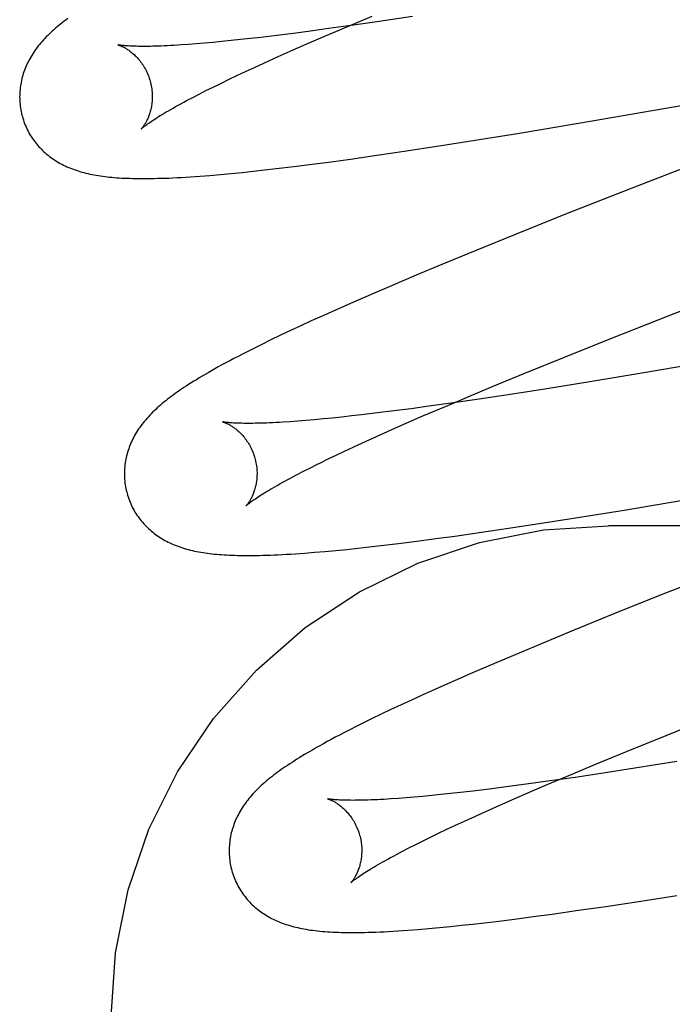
# Model space of a CAD drawing. Header units: inches. Extents: x 0 to 184, y 0 to 119.
# Tile 62 of 101: x 54.9069 to 55.0053, y 45.0752 to 45.2235. Entities that reach past the tile are written whole.
import ezdxf

# ---------------------------------------------------------------- set-up
doc = ezdxf.new("R2010")
doc.units = ezdxf.units.IN
doc.header["$LTSCALE"] = 10.121375
doc.header["$MEASUREMENT"] = 0
doc.linetypes.add('HIDDEN', pattern=[0.2, 0.1, -0.1])
doc.layers.add('DEFAULT_2', color=8, linetype='HIDDEN')

msp = doc.modelspace()

# ---------------------------------------------------------------- linework, layer by layer
at = {"layer": 'DEFAULT_2', "color": 8, "linetype": 'HIDDEN'}
for p, q in [((54.9832, 41.67846), (54.9832, 47.17896)), ((54.95645, 45.22256), (54.96004, 45.22407)), ((54.96109, 45.22326), (54.95721, 45.22269)), ((54.96613, 45.22402), (54.96109, 45.22326)), ((54.95077, 45.2218), (54.94817, 45.22146)), ((54.95347, 45.22217), (54.95077, 45.2218)), ((54.95301, 45.22109), (54.95645, 45.22256)), ((54.95721, 45.22269), (54.95347, 45.22217)), ((54.93877, 45.22036), (54.93737, 45.22022)), ((54.94021, 45.22051), (54.93877, 45.22036)), ((54.94171, 45.22067), (54.94021, 45.22051)), ((54.94325, 45.22085), (54.94171, 45.22067)), ((54.94566, 45.22114), (54.94325, 45.22085)), ((54.94817, 45.22146), (54.94566, 45.22114)), ((54.95053, 45.22002), (54.95301, 45.22109)), ((54.93234, 45.21978), (54.93122, 45.21971)), ((54.93351, 45.21987), (54.93234, 45.21978)), ((54.93474, 45.21997), (54.93351, 45.21987)), ((54.93603, 45.22009), (54.93474, 45.21997)), ((54.93737, 45.22022), (54.93603, 45.22009)), ((54.94587, 45.21796), (54.94815, 45.21898)), ((54.94815, 45.21898), (54.95053, 45.22002)), ((54.94369, 45.21697), (54.94587, 45.21796)), ((54.99145, 45.20796), (55.0474, 45.21767)), ((54.94094, 45.21571), (54.94229, 45.21633)), ((54.94229, 45.21633), (54.94369, 45.21697)), ((54.93721, 45.21393), (54.9384, 45.21451)), ((54.9384, 45.21451), (54.93965, 45.2151)), ((54.93965, 45.2151), (54.94094, 45.21571)), ((54.93395, 45.21231), (54.93498, 45.21283)), ((54.93498, 45.21283), (54.93607, 45.21337)), ((54.93607, 45.21337), (54.93721, 45.21393)), ((54.93206, 45.21132), (54.93298, 45.2118)), ((54.93298, 45.2118), (54.93395, 45.21231)), ((54.98228, 45.20644), (54.99145, 45.20796)), ((54.97558, 45.20536), (54.98228, 45.20644)), ((54.96486, 45.2037), (54.97014, 45.2045)), ((54.97014, 45.2045), (54.97558, 45.20536)), ((55.01593, 45.20466), (54.99908, 45.19809)), ((54.95386, 45.20213), (54.95677, 45.20253)), ((54.95677, 45.20253), (54.96075, 45.2031)), ((54.96075, 45.2031), (54.96486, 45.2037)), ((54.94383, 45.20088), (54.94557, 45.20108)), ((54.94557, 45.20108), (54.94825, 45.20141)), ((54.94825, 45.20141), (54.95102, 45.20176)), ((54.95102, 45.20176), (54.95386, 45.20213)), ((54.93407, 45.19995), (54.93558, 45.20007)), ((54.93558, 45.20007), (54.93716, 45.2002)), ((54.93716, 45.2002), (54.93879, 45.20036)), ((54.93879, 45.20036), (54.94045, 45.20052)), ((54.94045, 45.20052), (54.94213, 45.2007)), ((54.94213, 45.2007), (54.94383, 45.20088)), ((54.99908, 45.19809), (54.98921, 45.1942)), ((54.98921, 45.1942), (54.98175, 45.19121)), ((54.98175, 45.19121), (54.97556, 45.1887)), ((54.97556, 45.1887), (54.97057, 45.18665)), ((54.97057, 45.18665), (54.9667, 45.18503)), ((54.9667, 45.18503), (54.96294, 45.18344)), ((54.96294, 45.18344), (54.96022, 45.18227)), ((55.00483, 45.17897), (55.01584, 45.18327)), ((54.96022, 45.18227), (54.95756, 45.18112)), ((54.95756, 45.18112), (54.95498, 45.17998)), ((54.95248, 45.17886), (54.95085, 45.17813)), ((54.95498, 45.17998), (54.95248, 45.17886)), ((54.99626, 45.17558), (55.00483, 45.17897)), ((54.94928, 45.1774), (54.94774, 45.17669)), ((54.95085, 45.17813), (54.94928, 45.1774)), ((54.94624, 45.17598), (54.94476, 45.17527)), ((54.94774, 45.17669), (54.94624, 45.17598)), ((54.94331, 45.17456), (54.94188, 45.17385)), ((54.94476, 45.17527), (54.94331, 45.17456)), ((54.98902, 45.17268), (54.99626, 45.17558)), ((54.94188, 45.17385), (54.94049, 45.17314)), ((54.98306, 45.17026), (54.98902, 45.17268)), ((55.00988, 45.17181), (55.00069, 45.17026)), ((54.97829, 45.1683), (54.98306, 45.17026)), ((55.00069, 45.17026), (54.99287, 45.16897)), ((54.99287, 45.16897), (54.98639, 45.16793)), ((54.97461, 45.16677), (54.97829, 45.1683)), ((54.98118, 45.16712), (54.97616, 45.16636)), ((54.98639, 45.16793), (54.98118, 45.16712)), ((54.9723, 45.1658), (54.96859, 45.16528)), ((54.97108, 45.16527), (54.97461, 45.16677)), ((54.97616, 45.16636), (54.9723, 45.1658)), ((54.95845, 45.16399), (54.95692, 45.16382)), ((54.96084, 45.16428), (54.95845, 45.16399)), ((54.96332, 45.16459), (54.96084, 45.16428)), ((54.96591, 45.16492), (54.96332, 45.16459)), ((54.96859, 45.16528), (54.96591, 45.16492)), ((54.9677, 45.16382), (54.97108, 45.16527)), ((54.94884, 45.16305), (54.94768, 45.16296)), ((54.95005, 45.16314), (54.94884, 45.16305)), ((54.95132, 45.16325), (54.95005, 45.16314)), ((54.95264, 45.16337), (54.95132, 45.16325)), ((54.95402, 45.16351), (54.95264, 45.16337)), ((54.95545, 45.16366), (54.95402, 45.16351)), ((54.95692, 45.16382), (54.95545, 45.16366)), ((54.96293, 45.16174), (54.96527, 45.16277)), ((54.96527, 45.16277), (54.9677, 45.16382)), ((54.9607, 45.16074), (54.96293, 45.16174)), ((54.9572, 45.15914), (54.95857, 45.15977)), ((54.95857, 45.15977), (54.9607, 45.16074)), ((54.95463, 45.15793), (54.95589, 45.15852)), ((54.95589, 45.15852), (54.9572, 45.15914)), ((54.95226, 45.15678), (54.95342, 45.15734)), ((54.95342, 45.15734), (54.95463, 45.15793)), ((54.94864, 45.15495), (54.94961, 45.15545)), ((54.94961, 45.15545), (54.95063, 45.15597)), ((54.94774, 45.15447), (54.94864, 45.15495)), ((54.99803, 45.14964), (55.0072, 45.15117)), ((54.99134, 45.14856), (54.99803, 45.14964)), ((54.98062, 45.1469), (54.9859, 45.14771)), ((54.9859, 45.14771), (54.99134, 45.14856)), ((54.97253, 45.14573), (54.97652, 45.1463)), ((54.97652, 45.1463), (54.98062, 45.1469)), ((55.4707, 45.14729), (54.9957, 45.14729)), ((54.96135, 45.14429), (54.96402, 45.14461)), ((54.96402, 45.14461), (54.96678, 45.14496)), ((54.96678, 45.14496), (54.96962, 45.14534)), ((54.96962, 45.14534), (54.97253, 45.14573)), ((54.94987, 45.14316), (54.95137, 45.14328)), ((54.95137, 45.14328), (54.95293, 45.14341)), ((54.95293, 45.14341), (54.95455, 45.14356)), ((54.95455, 45.14356), (54.95621, 45.14373)), ((54.95621, 45.14373), (54.9579, 45.1439)), ((54.9579, 45.1439), (54.95961, 45.14409)), ((54.95961, 45.14409), (54.96135, 45.14429)), ((55.01367, 45.14083), (55.00387, 45.13696)), ((55.00387, 45.13696), (54.99648, 45.13399)), ((54.99648, 45.13399), (54.99035, 45.1315)), ((54.99035, 45.1315), (54.98542, 45.12946)), ((54.98542, 45.12946), (54.98159, 45.12786)), ((54.98159, 45.12786), (54.97789, 45.12629)), ((54.97789, 45.12629), (54.97519, 45.12513)), ((54.97257, 45.12399), (54.97003, 45.12286)), ((54.97519, 45.12513), (54.97257, 45.12399)), ((54.97003, 45.12286), (54.96756, 45.12175)), ((54.96596, 45.12102), (54.9644, 45.1203)), ((54.96756, 45.12175), (54.96596, 45.12102)), ((54.96288, 45.11959), (54.9614, 45.11889)), ((54.9644, 45.1203), (54.96288, 45.11959)), ((54.95996, 45.11819), (54.95855, 45.11749)), ((54.9614, 45.11889), (54.95996, 45.11819)), ((55.00435, 45.1157), (55.01159, 45.11861)), ((54.99838, 45.11328), (55.00435, 45.1157)), ((54.99361, 45.11132), (54.99838, 45.11328)), ((54.98994, 45.10978), (54.99361, 45.11132)), ((54.99967, 45.11074), (54.99458, 45.10997)), ((55.006, 45.11175), (54.99967, 45.11074)), ((54.98642, 45.10829), (54.98994, 45.10978)), ((54.99066, 45.10938), (54.98687, 45.10884)), ((54.99458, 45.10997), (54.99066, 45.10938)), ((54.97809, 45.10766), (54.97566, 45.10737)), ((54.98061, 45.10799), (54.97809, 45.10766)), ((54.98324, 45.10834), (54.98061, 45.10799)), ((54.98305, 45.10684), (54.98642, 45.10829)), ((54.98687, 45.10884), (54.98324, 45.10834)), ((54.964, 45.10621), (54.96288, 45.10613)), ((54.96517, 45.1063), (54.964, 45.10621)), ((54.9664, 45.1064), (54.96517, 45.1063)), ((54.96768, 45.10651), (54.9664, 45.1064)), ((54.96902, 45.10664), (54.96768, 45.10651)), ((54.97041, 45.10678), (54.96902, 45.10664)), ((54.97185, 45.10693), (54.97041, 45.10678)), ((54.97334, 45.1071), (54.97185, 45.10693)), ((54.97566, 45.10737), (54.97334, 45.1071)), ((54.98063, 45.10579), (54.98305, 45.10684)), ((54.97608, 45.10376), (54.9783, 45.10476)), ((54.9783, 45.10476), (54.98063, 45.10579)), ((54.97396, 45.10279), (54.97608, 45.10376)), ((54.97131, 45.10156), (54.97261, 45.10217)), ((54.97261, 45.10217), (54.97396, 45.10279)), ((54.96771, 45.09982), (54.96886, 45.10038)), ((54.96886, 45.10038), (54.97006, 45.10096)), ((54.97006, 45.10096), (54.97131, 45.10156)), ((54.96461, 45.09825), (54.96559, 45.09875)), ((54.96559, 45.09875), (54.96662, 45.09928)), ((54.96662, 45.09928), (54.96771, 45.09982)), ((54.96369, 45.09776), (54.96461, 45.09825)), ((55.00053, 45.09074), (55.00596, 45.09159)), ((54.99117, 45.08935), (54.99526, 45.08994)), ((54.99526, 45.08994), (55.00053, 45.09074)), ((54.98149, 45.08803), (54.98431, 45.0884)), ((54.98431, 45.0884), (54.9872, 45.08879)), ((54.9872, 45.08879), (54.99117, 45.08935)), ((54.96856, 45.08661), (54.97019, 45.08676)), ((54.97019, 45.08676), (54.97183, 45.08692)), ((54.97183, 45.08692), (54.9735, 45.08709)), ((54.9735, 45.08709), (54.97521, 45.08728)), ((54.97521, 45.08728), (54.97696, 45.08748)), ((54.97696, 45.08748), (54.97875, 45.08769)), ((54.97875, 45.08769), (54.98149, 45.08803)), ((54.96696, 45.08647), (54.96856, 45.08661))]:
    msp.add_line(p, q, dxfattribs=at)
for points in [[(54.91418, 45.22371), (54.91389, 45.2235), (54.91361, 45.22329), (54.91333, 45.22308), (54.91306, 45.22286), (54.9128, 45.22265), (54.91255, 45.22244), (54.91229, 45.22222)], [(54.91229, 45.22222), (54.91205, 45.22201), (54.91181, 45.22179), (54.91157, 45.22158), (54.91134, 45.22136), (54.91112, 45.22114), (54.9109, 45.22092), (54.91069, 45.22069), (54.91048, 45.22047), (54.91028, 45.22024), (54.91008, 45.22002), (54.90989, 45.21979), (54.9097, 45.21956), (54.90952, 45.21933), (54.90935, 45.21909), (54.90918, 45.21886), (54.90902, 45.21862), (54.90886, 45.21838), (54.90871, 45.21814), (54.90856, 45.21789), (54.90842, 45.21764), (54.90829, 45.21739), (54.90816, 45.21715), (54.90804, 45.2169), (54.90793, 45.21665), (54.90782, 45.2164), (54.90771, 45.21615), (54.90762, 45.21589), (54.90753, 45.21564), (54.90744, 45.21539), (54.90737, 45.21513), (54.90729, 45.21487), (54.90722, 45.21461), (54.90716, 45.21434), (54.90711, 45.21408), (54.90706, 45.21381), (54.90702, 45.21354), (54.90698, 45.21327), (54.90695, 45.213), (54.90693, 45.21272), (54.90691, 45.21245), (54.9069, 45.21217), (54.90689, 45.2119), (54.9069, 45.21162), (54.90691, 45.21134), (54.90692, 45.21106), (54.90695, 45.21079), (54.90698, 45.21051), (54.90702, 45.21023), (54.90706, 45.20996), (54.90711, 45.20968), (54.90717, 45.20941), (54.90724, 45.20914), (54.9073, 45.20891)], [(54.92173, 45.21973), (54.92172, 45.21973), (54.92171, 45.21973), (54.9217, 45.21974), (54.92171, 45.21973), (54.92172, 45.21973), (54.92175, 45.21972), (54.92177, 45.21971), (54.92181, 45.2197), (54.92185, 45.21969), (54.9219, 45.21967), (54.92196, 45.21965), (54.92202, 45.21963), (54.92209, 45.2196), (54.92216, 45.21957), (54.92224, 45.21954), (54.92232, 45.2195), (54.9224, 45.21946), (54.92249, 45.21942), (54.92259, 45.21937), (54.92268, 45.21932), (54.92278, 45.21926), (54.92289, 45.2192), (54.923, 45.21913), (54.92311, 45.21907), (54.92322, 45.21899), (54.92333, 45.21891), (54.92345, 45.21883), (54.92357, 45.21874), (54.9237, 45.21864), (54.92382, 45.21854), (54.92395, 45.21844), (54.92407, 45.21832), (54.9242, 45.2182), (54.92433, 45.21808), (54.92447, 45.21795), (54.9246, 45.21781), (54.92473, 45.21766), (54.92486, 45.21751), (54.92499, 45.21735), (54.92512, 45.21719), (54.92525, 45.21701), (54.92538, 45.21683), (54.9255, 45.21665), (54.92562, 45.21645), (54.92574, 45.21625), (54.92585, 45.21605), (54.92596, 45.21584), (54.92607, 45.21562), (54.92617, 45.2154), (54.92626, 45.21517), (54.92635, 45.21494), (54.92643, 45.21471), (54.92651, 45.21447), (54.92657, 45.21426)], [(54.93122, 45.21971), (54.93016, 45.21964), (54.92966, 45.21962), (54.92917, 45.21959), (54.92869, 45.21957), (54.92823, 45.21955), (54.92779, 45.21954), (54.92736, 45.21952), (54.92695, 45.21951), (54.92656, 45.2195), (54.92618, 45.2195), (54.92581, 45.2195), (54.92547, 45.2195), (54.92514, 45.2195), (54.92482, 45.2195), (54.92453, 45.21951), (54.92425, 45.21951), (54.92398, 45.21952), (54.92374, 45.21953), (54.92351, 45.21954), (54.92329, 45.21956), (54.92309, 45.21957), (54.92291, 45.21958), (54.92274, 45.2196), (54.92258, 45.21961), (54.92244, 45.21963), (54.92231, 45.21964), (54.9222, 45.21965), (54.9221, 45.21967), (54.92201, 45.21968), (54.92193, 45.21969), (54.92186, 45.2197), (54.92181, 45.21971), (54.92177, 45.21972), (54.92174, 45.21973), (54.92173, 45.21973)], [(54.92657, 45.21426), (54.92663, 45.21405), (54.92668, 45.21381), (54.92673, 45.21357), (54.92678, 45.21333), (54.92681, 45.21308), (54.92684, 45.21284), (54.92686, 45.2126), (54.92688, 45.21237), (54.92689, 45.21213), (54.92689, 45.2119), (54.92688, 45.21167), (54.92687, 45.21145), (54.92686, 45.21123), (54.92684, 45.21101), (54.92681, 45.2108), (54.92678, 45.2106), (54.92675, 45.2104), (54.92671, 45.21021), (54.92667, 45.21002), (54.92662, 45.20984), (54.92658, 45.20967), (54.92653, 45.2095), (54.92648, 45.20934), (54.92642, 45.20918), (54.92637, 45.20903), (54.92631, 45.20889), (54.92626, 45.20875), (54.9262, 45.20861), (54.92614, 45.20849), (54.92608, 45.20836), (54.92602, 45.20825), (54.92596, 45.20814), (54.92591, 45.20803), (54.92585, 45.20793), (54.92579, 45.20784), (54.92574, 45.20775), (54.92568, 45.20766), (54.92563, 45.20758), (54.92558, 45.20751), (54.92553, 45.20744), (54.92549, 45.20738), (54.92544, 45.20732), (54.9254, 45.20727), (54.92536, 45.20722), (54.92533, 45.20718), (54.9253, 45.20715), (54.92528, 45.20712), (54.92526, 45.2071), (54.92524, 45.20708), (54.92523, 45.20707), (54.92523, 45.20707)], [(54.92523, 45.20707), (54.92524, 45.20708), (54.92525, 45.20709), (54.92528, 45.20711), (54.92531, 45.20714), (54.92535, 45.20718), (54.9254, 45.20722), (54.92546, 45.20727), (54.92553, 45.20733), (54.92561, 45.20739), (54.9257, 45.20747), (54.92581, 45.20755), (54.92592, 45.20763), (54.92605, 45.20773), (54.92619, 45.20783), (54.92635, 45.20794), (54.92652, 45.20805), (54.9267, 45.20818), (54.9269, 45.20831), (54.92711, 45.20845), (54.92733, 45.2086), (54.92757, 45.20875), (54.92783, 45.20891), (54.9281, 45.20908), (54.92838, 45.20925), (54.92869, 45.20943), (54.929, 45.20962), (54.92933, 45.20981), (54.92968, 45.21001), (54.93004, 45.21021), (54.93041, 45.21042), (54.9308, 45.21064), (54.93121, 45.21086), (54.93163, 45.21109), (54.93206, 45.21132)], [(54.9073, 45.20891), (54.90737, 45.20868), (54.90745, 45.20841), (54.90754, 45.20815), (54.90764, 45.20789), (54.90774, 45.20763), (54.90785, 45.20737), (54.90797, 45.20712), (54.90809, 45.20687), (54.90822, 45.20662), (54.90835, 45.20638), (54.90849, 45.20614), (54.90864, 45.20591), (54.90879, 45.20568), (54.90895, 45.20545), (54.90911, 45.20523), (54.90927, 45.20501), (54.90944, 45.2048), (54.90962, 45.20459), (54.9098, 45.20438), (54.90998, 45.20419), (54.91017, 45.20399), (54.91036, 45.2038), (54.91056, 45.20362), (54.91076, 45.20344), (54.91096, 45.20326), (54.91117, 45.20309), (54.91138, 45.20293), (54.9116, 45.20276), (54.91182, 45.20261), (54.91205, 45.20245), (54.91228, 45.2023), (54.91252, 45.20215), (54.91276, 45.20201), (54.91301, 45.20187), (54.91326, 45.20174), (54.91351, 45.20161), (54.91377, 45.20148), (54.91403, 45.20136), (54.9143, 45.20125), (54.91457, 45.20114), (54.91484, 45.20103), (54.91512, 45.20093), (54.9154, 45.20083), (54.91569, 45.20074), (54.91597, 45.20065), (54.91627, 45.20056), (54.91656, 45.20048), (54.91687, 45.20041), (54.91717, 45.20033), (54.91748, 45.20026), (54.91779, 45.2002), (54.91811, 45.20014), (54.91843, 45.20008), (54.91876, 45.20003), (54.91909, 45.19998), (54.91942, 45.19993), (54.91976, 45.19989), (54.9201, 45.19985), (54.92045, 45.19981), (54.9208, 45.19978), (54.92116, 45.19975), (54.92152, 45.19972), (54.9219, 45.19969), (54.92228, 45.19967), (54.92267, 45.19965), (54.92307, 45.19963), (54.92348, 45.19962), (54.9239, 45.19961), (54.92433, 45.1996), (54.92477, 45.19959), (54.92522, 45.19959), (54.92568, 45.19959), (54.92616, 45.19959), (54.92665, 45.1996), (54.92716, 45.1996), (54.92769, 45.19962), (54.92824, 45.19963), (54.92881, 45.19965), (54.92939, 45.19967), (54.93, 45.1997), (54.93063, 45.19973), (54.93127, 45.19977), (54.93194, 45.19981), (54.93263, 45.19985), (54.93407, 45.19995)], [(54.94049, 45.17314), (54.93983, 45.1728), (54.93918, 45.17246), (54.93856, 45.17213), (54.93796, 45.17181), (54.93738, 45.1715), (54.93683, 45.1712), (54.9363, 45.1709), (54.9358, 45.17062), (54.93531, 45.17034), (54.93484, 45.17007), (54.93439, 45.1698), (54.93396, 45.16955), (54.93354, 45.16929), (54.93314, 45.16904), (54.93275, 45.1688), (54.93237, 45.16856), (54.93201, 45.16833), (54.93165, 45.1681), (54.93131, 45.16787), (54.93098, 45.16764), (54.93066, 45.16742), (54.93035, 45.1672), (54.93004, 45.16698), (54.92975, 45.16676), (54.92946, 45.16654), (54.92918, 45.16633), (54.92891, 45.16611), (54.92864, 45.1659), (54.92838, 45.16568), (54.92813, 45.16547)], [(54.92813, 45.16547), (54.92788, 45.16525), (54.92764, 45.16504), (54.9274, 45.16482), (54.92717, 45.1646), (54.92694, 45.16438), (54.92672, 45.16416), (54.92651, 45.16394), (54.9263, 45.16371), (54.9261, 45.16349), (54.9259, 45.16326), (54.92571, 45.16303), (54.92552, 45.1628), (54.92534, 45.16257), (54.92516, 45.16233), (54.92499, 45.1621), (54.92483, 45.16186), (54.92467, 45.16162), (54.92452, 45.16137), (54.92437, 45.16113), (54.92423, 45.16088), (54.92409, 45.16063), (54.92397, 45.16038), (54.92384, 45.16013), (54.92373, 45.15988), (54.92362, 45.15963), (54.92352, 45.15938), (54.92342, 45.15913), (54.92333, 45.15887), (54.92324, 45.15862), (54.92316, 45.15836), (54.92309, 45.1581), (54.92302, 45.15784), (54.92296, 45.15757), (54.9229, 45.1573), (54.92285, 45.15704), (54.92281, 45.15677), (54.92277, 45.15649), (54.92274, 45.15622), (54.92272, 45.15595), (54.9227, 45.15567), (54.92269, 45.15539), (54.92269, 45.15512), (54.92269, 45.15484), (54.9227, 45.15456), (54.92271, 45.15428), (54.92274, 45.154), (54.92277, 45.15372), (54.92281, 45.15345), (54.92285, 45.15317), (54.9229, 45.1529), (54.92296, 45.15262), (54.92303, 45.15235), (54.92309, 45.15212)], [(54.93752, 45.16294), (54.93751, 45.16294), (54.9375, 45.16294), (54.93749, 45.16294), (54.9375, 45.16294), (54.93751, 45.16294), (54.93753, 45.16293), (54.93756, 45.16292), (54.9376, 45.16291), (54.93764, 45.1629), (54.93769, 45.16288), (54.93775, 45.16286), (54.93781, 45.16284), (54.93787, 45.16281), (54.93795, 45.16278), (54.93802, 45.16275), (54.9381, 45.16271), (54.93819, 45.16267), (54.93828, 45.16263), (54.93837, 45.16258), (54.93847, 45.16253), (54.93857, 45.16247), (54.93867, 45.16241), (54.93878, 45.16235), (54.93889, 45.16228), (54.939, 45.1622), (54.93912, 45.16212), (54.93924, 45.16204), (54.93936, 45.16195), (54.93948, 45.16186), (54.93961, 45.16176), (54.93973, 45.16165), (54.93986, 45.16154), (54.93999, 45.16142), (54.94012, 45.16129), (54.94025, 45.16116), (54.94038, 45.16102), (54.94052, 45.16088), (54.94065, 45.16072), (54.94078, 45.16056), (54.94091, 45.1604), (54.94104, 45.16023), (54.94116, 45.16004), (54.94129, 45.15986), (54.94141, 45.15966), (54.94153, 45.15946), (54.94164, 45.15926), (54.94175, 45.15905), (54.94186, 45.15883), (54.94196, 45.15861), (54.94205, 45.15838), (54.94214, 45.15815), (54.94222, 45.15792), (54.9423, 45.15768), (54.94236, 45.15747)], [(54.94768, 45.16296), (54.94659, 45.16289), (54.94606, 45.16286), (54.94555, 45.16283), (54.94506, 45.1628), (54.94458, 45.16278), (54.94412, 45.16276), (54.94367, 45.16275), (54.94324, 45.16273), (54.94282, 45.16272), (54.94242, 45.16272), (54.94204, 45.16271), (54.94167, 45.16271), (54.94132, 45.16271), (54.94099, 45.16271), (54.94067, 45.16271), (54.94037, 45.16272), (54.94009, 45.16272), (54.93982, 45.16273), (54.93957, 45.16274), (54.93934, 45.16275), (54.93912, 45.16276), (54.93891, 45.16278), (54.93873, 45.16279), (54.93855, 45.1628), (54.9384, 45.16282), (54.93825, 45.16283), (54.93812, 45.16285), (54.938, 45.16286), (54.9379, 45.16288), (54.93781, 45.16289), (54.93773, 45.1629), (54.93766, 45.16291), (54.93761, 45.16292), (54.93756, 45.16293), (54.93753, 45.16294), (54.93752, 45.16294)], [(54.94236, 45.15747), (54.94242, 45.15726), (54.94247, 45.15702), (54.94252, 45.15678), (54.94257, 45.15654), (54.9426, 45.15629), (54.94263, 45.15605), (54.94265, 45.15582), (54.94267, 45.15558), (54.94268, 45.15534), (54.94268, 45.15511), (54.94267, 45.15488), (54.94266, 45.15466), (54.94265, 45.15444), (54.94263, 45.15423), (54.9426, 45.15402), (54.94257, 45.15381), (54.94254, 45.15362), (54.9425, 45.15342), (54.94246, 45.15324), (54.94242, 45.15306), (54.94237, 45.15288), (54.94232, 45.15271), (54.94227, 45.15255), (54.94222, 45.1524), (54.94216, 45.15225), (54.94211, 45.1521), (54.94205, 45.15196), (54.94199, 45.15183), (54.94193, 45.1517), (54.94188, 45.15158), (54.94182, 45.15146), (54.94176, 45.15135), (54.9417, 45.15125), (54.94164, 45.15115), (54.94159, 45.15105), (54.94153, 45.15096), (54.94148, 45.15088), (54.94143, 45.1508), (54.94137, 45.15072), (54.94133, 45.15066), (54.94128, 45.15059), (54.94124, 45.15054), (54.9412, 45.15048), (54.94116, 45.15044), (54.94112, 45.1504), (54.94109, 45.15036), (54.94107, 45.15033), (54.94105, 45.15031), (54.94103, 45.15029), (54.94102, 45.15028), (54.94102, 45.15028)], [(54.95063, 45.15597), (54.9517, 45.1565), (54.95226, 45.15678)], [(54.94102, 45.15028), (54.94103, 45.15028), (54.94104, 45.1503), (54.94106, 45.15032), (54.94109, 45.15035), (54.94113, 45.15038), (54.94118, 45.15042), (54.94124, 45.15047), (54.94131, 45.15053), (54.94139, 45.15059), (54.94148, 45.15066), (54.94158, 45.15074), (54.94169, 45.15082), (54.94182, 45.15092), (54.94195, 45.15102), (54.94211, 45.15112), (54.94227, 45.15124), (54.94245, 45.15136), (54.94264, 45.15149), (54.94285, 45.15163), (54.94307, 45.15177), (54.94331, 45.15192), (54.94356, 45.15208), (54.94382, 45.15224), (54.9441, 45.15242), (54.9444, 45.15259), (54.94471, 45.15278), (54.94504, 45.15297), (54.94538, 45.15317), (54.94574, 45.15337), (54.94611, 45.15358), (54.94649, 45.15379), (54.94689, 45.15401), (54.94731, 45.15424), (54.94774, 45.15447)], [(54.92309, 45.15212), (54.92316, 45.15189), (54.92324, 45.15162), (54.92333, 45.15136), (54.92343, 45.1511), (54.92353, 45.15084), (54.92364, 45.15058), (54.92376, 45.15033), (54.92388, 45.15008), (54.92401, 45.14983), (54.92414, 45.14959), (54.92428, 45.14935), (54.92443, 45.14912), (54.92458, 45.14889), (54.92474, 45.14866), (54.9249, 45.14844), (54.92506, 45.14822), (54.92523, 45.14801), (54.92541, 45.1478), (54.92559, 45.14759), (54.92577, 45.1474), (54.92596, 45.1472), (54.92615, 45.14701), (54.92635, 45.14683), (54.92655, 45.14665), (54.92675, 45.14647), (54.92696, 45.1463), (54.92717, 45.14614), (54.92739, 45.14597), (54.92761, 45.14582), (54.92784, 45.14566), (54.92807, 45.14551), (54.92831, 45.14536), (54.92855, 45.14522), (54.9288, 45.14508), (54.92905, 45.14495), (54.9293, 45.14482), (54.92956, 45.14469), (54.92982, 45.14457), (54.93009, 45.14446), (54.93036, 45.14435), (54.93063, 45.14424), (54.93091, 45.14414), (54.93119, 45.14404), (54.93147, 45.14395), (54.93176, 45.14386), (54.93206, 45.14377), (54.93235, 45.14369), (54.93265, 45.14362), (54.93296, 45.14354), (54.93327, 45.14347), (54.93358, 45.14341), (54.93389, 45.14335), (54.93421, 45.14329), (54.93454, 45.14324), (54.93487, 45.14319), (54.9352, 45.14314), (54.93554, 45.1431), (54.93589, 45.14306), (54.93624, 45.14302), (54.9366, 45.14299), (54.93696, 45.14295), (54.93733, 45.14293), (54.93771, 45.1429), (54.9381, 45.14288), (54.9385, 45.14286), (54.9389, 45.14284), (54.93932, 45.14283), (54.93974, 45.14281), (54.94018, 45.14281), (54.94063, 45.1428), (54.94109, 45.1428), (54.94156, 45.1428), (54.94204, 45.1428), (54.94254, 45.14281), (54.94305, 45.14282), (54.94358, 45.14283), (54.94413, 45.14284), (54.94469, 45.14286), (54.94527, 45.14289), (54.94587, 45.14291), (54.94649, 45.14295), (54.94713, 45.14298), (54.94778, 45.14302), (54.94846, 45.14306), (54.94987, 45.14316)], [(54.9207, 45.07336), (54.92134, 45.08297), (54.92324, 45.09242), (54.92637, 45.10156), (54.93069, 45.11022), (54.93612, 45.11826), (54.94258, 45.12554), (54.94995, 45.13194), (54.95811, 45.13734), (54.96693, 45.14163), (54.97624, 45.14476), (54.98588, 45.14666), (54.9957, 45.14729)], [(54.95646, 45.11644), (54.95578, 45.11609), (54.95511, 45.11574), (54.95447, 45.11541), (54.95385, 45.11507), (54.95326, 45.11476), (54.9527, 45.11445), (54.95217, 45.11415), (54.95166, 45.11387), (54.95118, 45.1136), (54.95072, 45.11333), (54.95028, 45.11307), (54.94986, 45.11282), (54.94945, 45.11257), (54.94906, 45.11234), (54.94868, 45.1121), (54.94831, 45.11187), (54.94796, 45.11164), (54.94761, 45.11142), (54.94728, 45.11119), (54.94695, 45.11097), (54.94664, 45.11076), (54.94633, 45.11054), (54.94603, 45.11033), (54.94573, 45.11011), (54.94545, 45.1099), (54.94517, 45.10969), (54.9449, 45.10948), (54.94463, 45.10927), (54.94437, 45.10906), (54.94411, 45.10884), (54.94386, 45.10863)], [(54.95855, 45.11749), (54.95785, 45.11715), (54.95646, 45.11644)], [(54.94386, 45.10863), (54.94362, 45.10841), (54.94338, 45.1082), (54.94314, 45.10798), (54.94291, 45.10776), (54.94269, 45.10754), (54.94247, 45.10732), (54.94226, 45.1071), (54.94205, 45.10688), (54.94185, 45.10665), (54.94165, 45.10642), (54.94146, 45.10619), (54.94128, 45.10596), (54.9411, 45.10573), (54.94092, 45.1055), (54.94076, 45.10526), (54.94059, 45.10503), (54.94044, 45.10479), (54.94028, 45.10454), (54.94014, 45.1043), (54.94, 45.10405), (54.93987, 45.1038), (54.93974, 45.10355), (54.93962, 45.10331), (54.9395, 45.10306), (54.9394, 45.10281), (54.93929, 45.10256), (54.9392, 45.1023), (54.93911, 45.10205), (54.93902, 45.1018), (54.93894, 45.10154), (54.93887, 45.10128), (54.9388, 45.10102), (54.93874, 45.10076), (54.93869, 45.10049), (54.93864, 45.10022), (54.9386, 45.09995), (54.93856, 45.09968), (54.93853, 45.09941), (54.93851, 45.09914), (54.93849, 45.09886), (54.93848, 45.09859), (54.93848, 45.09831), (54.93848, 45.09803), (54.93849, 45.09776), (54.93851, 45.09748), (54.93853, 45.0972), (54.93856, 45.09693), (54.9386, 45.09665), (54.93864, 45.09637), (54.9387, 45.0961), (54.93875, 45.09583), (54.93882, 45.09556), (54.93888, 45.09532)], [(54.9533, 45.10615), (54.95329, 45.10615), (54.95329, 45.10615), (54.95329, 45.10615), (54.95331, 45.10615), (54.95333, 45.10614), (54.95337, 45.10613), (54.9534, 45.10612), (54.95345, 45.1061), (54.9535, 45.10608), (54.95356, 45.10606), (54.95362, 45.10604), (54.95369, 45.10601), (54.95376, 45.10598), (54.95384, 45.10595), (54.95392, 45.10591), (54.954, 45.10587), (54.95409, 45.10583), (54.95419, 45.10578), (54.95428, 45.10572), (54.95439, 45.10567), (54.95449, 45.10561), (54.9546, 45.10554), (54.95471, 45.10547), (54.95482, 45.1054), (54.95494, 45.10532), (54.95505, 45.10523), (54.95517, 45.10514), (54.9553, 45.10505), (54.95542, 45.10495), (54.95554, 45.10484), (54.95567, 45.10473), (54.9558, 45.10461), (54.95593, 45.10448), (54.95606, 45.10435), (54.95619, 45.10421), (54.95632, 45.10407), (54.95645, 45.10391), (54.95658, 45.10376), (54.95671, 45.10359), (54.95684, 45.10342), (54.95697, 45.10324), (54.95709, 45.10305), (54.95721, 45.10286), (54.95733, 45.10266), (54.95744, 45.10246), (54.95755, 45.10225), (54.95765, 45.10203), (54.95775, 45.10181), (54.95785, 45.10158), (54.95793, 45.10136), (54.95802, 45.10112), (54.95809, 45.10089), (54.95815, 45.10068)], [(54.96288, 45.10613), (54.96183, 45.10607), (54.96132, 45.10604), (54.96083, 45.10601), (54.96036, 45.10599), (54.9599, 45.10597), (54.95946, 45.10596), (54.95903, 45.10594), (54.95862, 45.10593), (54.95822, 45.10592), (54.95784, 45.10592), (54.95747, 45.10592), (54.95713, 45.10591), (54.95679, 45.10592), (54.95648, 45.10592), (54.95618, 45.10592), (54.95589, 45.10593), (54.95562, 45.10594), (54.95537, 45.10595), (54.95513, 45.10596), (54.95491, 45.10597), (54.95471, 45.10599), (54.95452, 45.106), (54.95435, 45.10601), (54.95419, 45.10603), (54.95405, 45.10604), (54.95393, 45.10605), (54.95381, 45.10607), (54.95371, 45.10608), (54.95362, 45.10609), (54.95354, 45.10611), (54.95348, 45.10612), (54.95342, 45.10613), (54.95337, 45.10613), (54.95334, 45.10614), (54.95331, 45.10615), (54.9533, 45.10615)], [(54.95815, 45.10068), (54.95821, 45.10047), (54.95826, 45.10023), (54.95831, 45.09999), (54.95836, 45.09974), (54.95839, 45.0995), (54.95842, 45.09926), (54.95844, 45.09902), (54.95846, 45.09878), (54.95847, 45.09855), (54.95847, 45.09831), (54.95846, 45.09809), (54.95845, 45.09786), (54.95844, 45.09764), (54.95842, 45.09743), (54.95839, 45.09722), (54.95836, 45.09701), (54.95833, 45.09681), (54.95829, 45.09662), (54.95825, 45.09644), (54.9582, 45.09625), (54.95816, 45.09608), (54.95811, 45.09591), (54.95806, 45.09575), (54.958, 45.09559), (54.95795, 45.09544), (54.95789, 45.0953), (54.95783, 45.09516), (54.95778, 45.09503), (54.95772, 45.0949), (54.95766, 45.09478), (54.9576, 45.09466), (54.95754, 45.09455), (54.95749, 45.09444), (54.95743, 45.09434), (54.95737, 45.09425), (54.95732, 45.09416), (54.95726, 45.09408), (54.95721, 45.094), (54.95716, 45.09392), (54.95711, 45.09386), (54.95707, 45.09379), (54.95702, 45.09374), (54.95698, 45.09369), (54.95694, 45.09364), (54.95691, 45.0936), (54.95688, 45.09357), (54.95686, 45.09354), (54.95684, 45.09352), (54.95682, 45.0935), (54.95681, 45.09349), (54.95681, 45.09348)], [(54.95681, 45.09349), (54.95681, 45.09349), (54.95682, 45.0935), (54.95683, 45.09351), (54.95686, 45.09353), (54.95689, 45.09356), (54.95693, 45.0936), (54.95698, 45.09364), (54.95705, 45.09369), (54.95712, 45.09375), (54.9572, 45.09382), (54.95729, 45.09389), (54.9574, 45.09397), (54.95751, 45.09406), (54.95764, 45.09415), (54.95779, 45.09426), (54.95794, 45.09437), (54.95811, 45.09448), (54.9583, 45.09461), (54.95849, 45.09474), (54.95871, 45.09488), (54.95893, 45.09503), (54.95918, 45.09518), (54.95943, 45.09534), (54.95971, 45.09551), (54.95999, 45.09568), (54.9603, 45.09586), (54.96061, 45.09605), (54.96095, 45.09625), (54.96129, 45.09644), (54.96165, 45.09665), (54.96203, 45.09686), (54.96243, 45.09708), (54.96283, 45.0973), (54.96326, 45.09753), (54.96369, 45.09776)], [(54.93888, 45.09532), (54.93895, 45.0951), (54.93903, 45.09483), (54.93912, 45.09456), (54.93922, 45.0943), (54.93933, 45.09404), (54.93944, 45.09378), (54.93955, 45.09353), (54.93968, 45.09328), (54.93981, 45.09303), (54.93994, 45.09279), (54.94008, 45.09255), (54.94023, 45.09231), (54.94038, 45.09208), (54.94054, 45.09185), (54.9407, 45.09163), (54.94087, 45.09141), (54.94104, 45.0912), (54.94122, 45.09099), (54.9414, 45.09079), (54.94158, 45.09059), (54.94177, 45.09039), (54.94196, 45.0902), (54.94216, 45.09002), (54.94236, 45.08984), (54.94257, 45.08966), (54.94278, 45.08949), (54.94299, 45.08933), (54.94321, 45.08916), (54.94343, 45.089), (54.94366, 45.08885), (54.94389, 45.0887), (54.94413, 45.08855), (54.94438, 45.08841), (54.94463, 45.08827), (54.94488, 45.08813), (54.94514, 45.088), (54.9454, 45.08788), (54.94566, 45.08776), (54.94593, 45.08765), (54.9462, 45.08753), (54.94647, 45.08743), (54.94675, 45.08733), (54.94704, 45.08723), (54.94732, 45.08714), (54.94761, 45.08705), (54.94791, 45.08696), (54.94821, 45.08688), (54.94851, 45.08681), (54.94882, 45.08674), (54.94913, 45.08667), (54.94944, 45.0866), (54.94976, 45.08654), (54.95008, 45.08649), (54.95041, 45.08643), (54.95075, 45.08638), (54.95109, 45.08634), (54.95144, 45.08629), (54.95179, 45.08625), (54.95216, 45.08622), (54.95253, 45.08618), (54.95291, 45.08615), (54.9533, 45.08612), (54.9537, 45.0861), (54.95411, 45.08607), (54.95453, 45.08606), (54.95496, 45.08604), (54.9554, 45.08603), (54.95586, 45.08602), (54.95633, 45.08601), (54.95681, 45.08601), (54.9573, 45.08601), (54.95782, 45.08601), (54.95834, 45.08601), (54.95889, 45.08603), (54.95945, 45.08604), (54.96002, 45.08606), (54.96062, 45.08608), (54.96124, 45.0861), (54.96187, 45.08613), (54.96253, 45.08617), (54.96322, 45.08621), (54.96392, 45.08625), (54.96466, 45.0863), (54.96541, 45.08635), (54.96696, 45.08647)]]:
    msp.add_lwpolyline(points, dxfattribs=at)

doc.saveas('drawing.dxf')
